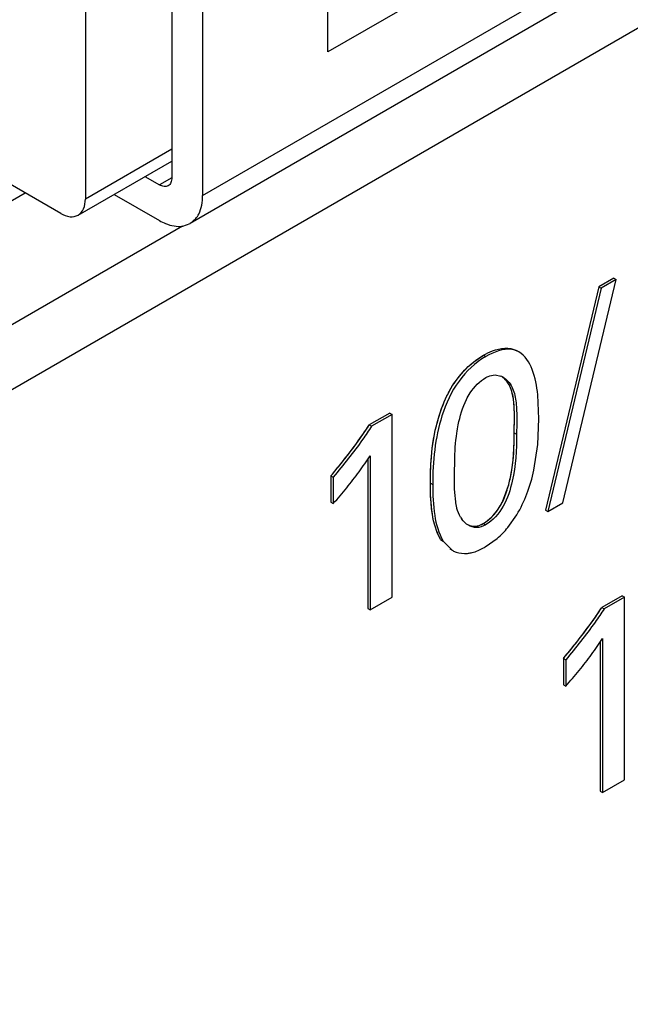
# Model space of a CAD drawing. Header units: inches. Extents: x 0 to 34, y 0 to 22.
# Tile 93 of 139: x 25.328 to 25.465, y 14.639 to 14.861. Entities that reach past the tile are written whole.
import ezdxf

# ---------------------------------------------------------------- set-up
doc = ezdxf.new("R2010")
doc.units = ezdxf.units.IN
doc.header["$LTSCALE"] = 1.87
doc.header["$MEASUREMENT"] = 0
doc.layers.get('0').update_dxf_attribs({"linetype": 'CONTINUOUS'})

msp = doc.modelspace()

# ---------------------------------------------------------------- linework, layer by layer
at = {"color": 7, "linetype": 'CONTINUOUS'}
for p, q in [((25.4951079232, 14.9101306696), (25.3971151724, 14.8535508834)), ((25.36885874, 14.8211637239), (25.510140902, 14.9027382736)), ((25.0657549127, 14.6272801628), (25.5323897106, 14.8967092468)), ((25.5058954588, 14.8956271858), (25.3660052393, 14.8148563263)), ((25.3971151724, 14.8535508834), (25.3971151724, 14.8824809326)), ((25.3618990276, 14.8701844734), (25.3618990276, 14.8251821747)), ((25.36885874, 14.8661660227), (25.36885874, 14.8211637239)), ((25.3424118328, 14.8637547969), (25.3424118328, 14.8203597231)), ((25.3368440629, 14.8171455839), (25.3020455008, 14.8372378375)), ((25.3618990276, 14.8316113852), (25.3424118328, 14.8203597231)), ((25.340781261, 14.8167554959), (25.3618990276, 14.8289486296)), ((25.3558537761, 14.8254581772), (25.3591151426, 14.8235751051)), ((25.361898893, 14.8251824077), (25.3591151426, 14.8235751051)), ((25.2296644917, 14.7645384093), (25.3288104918, 14.8217840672)), ((25.3488947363, 14.8214401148), (25.3591151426, 14.8155389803)), ((25.2211009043, 14.7316728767), (25.3643375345, 14.8143759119)), ((25.3643768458, 14.8142824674), (25.3660048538, 14.814856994)), ((25.3660048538, 14.814856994), (25.3673162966, 14.8159796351)), ((25.4582108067, 14.8006139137), (25.4461457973, 14.7502591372)), ((25.450079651, 14.7519196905), (25.462086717, 14.8022410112)), ((25.4615577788, 14.8025464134), (25.4582108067, 14.8006139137)), ((25.4582108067, 14.8006139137), (25.4587397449, 14.8003085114)), ((25.462086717, 14.8022410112), (25.4587397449, 14.8003085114)), ((25.4615577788, 14.8025464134), (25.462086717, 14.8022410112)), ((25.4587397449, 14.8003085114), (25.4466747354, 14.7499537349)), ((25.430025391, 14.7836912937), (25.4321725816, 14.7851692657)), ((25.4321725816, 14.7851692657), (25.4327015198, 14.7848638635)), ((25.4401843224, 14.7859052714), (25.4396553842, 14.7862106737)), ((25.4347941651, 14.7807199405), (25.4360896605, 14.7804721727)), ((25.4446604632, 14.770817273), (25.4444314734, 14.776274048)), ((25.4110340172, 14.7721340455), (25.4064397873, 14.7694813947)), ((25.4115629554, 14.7718286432), (25.4069687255, 14.7691759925)), ((25.4110340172, 14.7721340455), (25.4115629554, 14.7718286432)), ((25.4115629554, 14.7306331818), (25.4115629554, 14.7718286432)), ((25.4444389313, 14.7650423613), (25.4446604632, 14.770817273)), ((25.4064397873, 14.7694813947), (25.4069687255, 14.7691759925)), ((25.4391346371, 14.7676943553), (25.4396635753, 14.7673889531)), ((25.4435721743, 14.7592902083), (25.4444389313, 14.7650423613)), ((25.4060852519, 14.7617145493), (25.4060852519, 14.728081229)), ((25.40661419, 14.7624814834), (25.40661419, 14.7277758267)), ((25.4256906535, 14.7550105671), (25.4256903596, 14.7592109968)), ((25.3977796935, 14.7579913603), (25.3983086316, 14.7576859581)), ((25.3977796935, 14.7579913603), (25.3977796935, 14.7520333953)), ((25.3983086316, 14.7576859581), (25.3983086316, 14.751727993)), ((25.4202126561, 14.7563596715), (25.4207415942, 14.7560542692)), ((25.4260311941, 14.7513941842), (25.4256906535, 14.7550105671)), ((25.4364482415, 14.7520886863), (25.4377668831, 14.7556105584)), ((25.3977796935, 14.7520333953), (25.3983086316, 14.751727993)), ((25.4466747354, 14.7499537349), (25.450079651, 14.7519196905)), ((25.4461457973, 14.7502591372), (25.4466747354, 14.7499537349)), ((25.437688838, 14.7463459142), (25.4397116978, 14.7492117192)), ((25.4321244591, 14.7472243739), (25.4326533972, 14.7469189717)), ((25.4225333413, 14.74359168), (25.4230622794, 14.7432862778)), ((25.4230622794, 14.7432862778), (25.4250929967, 14.7412139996)), ((25.4325954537, 14.7419458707), (25.4352859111, 14.7438839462)), ((25.4245642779, 14.7415186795), (25.4250927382, 14.7412135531)), ((25.40661419, 14.7277758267), (25.4115629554, 14.7306331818)), ((25.4634669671, 14.7309581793), (25.4588825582, 14.728311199)), ((25.4639959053, 14.730652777), (25.4594114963, 14.7280057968)), ((25.4634669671, 14.7309581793), (25.4639959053, 14.730652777)), ((25.4639959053, 14.6894682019), (25.4639959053, 14.730652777)), ((25.4060852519, 14.728081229), (25.40661419, 14.7277758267)), ((25.4588825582, 14.728311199), (25.4594114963, 14.7280057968)), ((25.4590471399, 14.7213059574), (25.4590471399, 14.6866108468)), ((25.4585182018, 14.7205406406), (25.4585182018, 14.6869162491)), ((25.4502214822, 14.7168209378), (25.4507504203, 14.7165155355)), ((25.4502214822, 14.7168209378), (25.4502214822, 14.7108741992)), ((25.4507504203, 14.7165155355), (25.4507504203, 14.7105687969)), ((25.4502214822, 14.7108741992), (25.4507504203, 14.7105687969)), ((25.4590471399, 14.6866108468), (25.4639959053, 14.6894682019)), ((25.4585182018, 14.6869162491), (25.4590471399, 14.6866108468))]:
    msp.add_line(p, q, dxfattribs=at)
at = {"color": 40, "linetype": 'CONTINUOUS'}
for p, q in [((25.4306837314, 14.7841948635), (25.4321725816, 14.7851692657)), ((25.4225333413, 14.74359168), (25.4217966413, 14.7450913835))]:
    msp.add_line(p, q, dxfattribs=at)
at = {"color": 7, "linetype": 'CONTINUOUS'}
for centre, radius, start, end in [((25.4346586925, 14.7768471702), 0.0038972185, 59.9395302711, 68.4583944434), ((25.2961077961, 14.8443618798), 0.1334055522, 319.6520196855, 321.7918547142), ((25.3434302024, 14.8033946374), 0.0752735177, 323.7376225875, 327.0759705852), ((25.3333869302, 14.8107613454), 0.087728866, 320.7692787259, 323.7379703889), ((25.320832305, 14.8210101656), 0.10393556, 318.1957500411, 320.7700031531), ((25.4321115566, 14.7516829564), 0.0059288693, 210.7045746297, 215.6482123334), ((25.4214621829, 14.7597797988), 0.0210659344, 311.0116474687, 320.3789844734), ((25.4277706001, 14.7458520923), 0.0053560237, 240.0018589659, 244.1407019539), ((25.4244295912, 14.7560827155), 0.0163257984, 298.5371848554, 300.0120096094), ((25.3951201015, 14.7628255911), 0.076226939, 323.703602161, 326.9968924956), ((25.3449541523, 14.8058884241), 0.1378920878, 319.7651863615, 321.833428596), ((25.384942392, 14.7703005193), 0.0888546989, 320.7769555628, 323.7037880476), ((25.3721290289, 14.7807581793), 0.1053938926, 318.2430614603, 320.7774812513)]:
    msp.add_arc(centre, radius, start, end, dxfattribs=at)
at = {"color": 40, "linetype": 'CONTINUOUS'}
for centre, radius, start, end in [((25.2908380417, 14.8487732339), 0.1402778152, 319.6723513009, 319.998340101), ((25.4345977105, 14.750371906), 0.0138474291, 200.9881094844, 202.4164590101), ((25.3397830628, 14.8102013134), 0.1446255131, 319.7840609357, 320.1247469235)]:
    msp.add_arc(centre, radius, start, end, dxfattribs=at)
at = {"color": 7, "linetype": 'CONTINUOUS'}
for points, knots in [([(25.3618990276, 14.8251821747), (25.3618990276, 14.8248062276), (25.3618077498, 14.8241076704), (25.3613492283, 14.8235334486), (25.361083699, 14.823380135)], [0, 0, 0, 0, 0.550790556, 1, 1, 1, 1]), ([(25.361083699, 14.823380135), (25.3608181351, 14.8232268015), (25.3600914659, 14.8231168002), (25.3594407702, 14.8233870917), (25.3591151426, 14.8235751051)], [0, 0, 0, 0, 0.4492011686, 1, 1, 1, 1]), ([(25.3673162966, 14.8159796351), (25.3675737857, 14.816294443), (25.3685634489, 14.8178443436), (25.36885874, 14.8197462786), (25.36885874, 14.8211637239)], [0, 0, 0, 0, 0.2229536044, 1, 1, 1, 1]), ([(25.3407810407, 14.8167558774), (25.3413120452, 14.8170624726), (25.3422296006, 14.8182104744), (25.3424118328, 14.8196077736), (25.3424118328, 14.8203597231)], [0, 0, 0, 0, 0.4491658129, 1, 1, 1, 1]), ([(25.3368440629, 14.8171455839), (25.337495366, 14.8167695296), (25.3387967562, 14.816228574), (25.3402499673, 14.8164492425), (25.3407810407, 14.8167558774)], [0, 0, 0, 0, 0.5508424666, 1, 1, 1, 1]), ([(25.3591151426, 14.8155389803), (25.359560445, 14.8152818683), (25.3611799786, 14.8144669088), (25.3630869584, 14.8140716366), (25.3643768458, 14.8142824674)], [0, 0, 0, 0, 0.2823403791, 1, 1, 1, 1]), ([(25.4321725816, 14.7851692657), (25.4328277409, 14.7855475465), (25.4350747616, 14.7866807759), (25.4380854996, 14.7871171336), (25.4396554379, 14.7862106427)], [0, 0, 0, 0, 0.2944390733, 1, 1, 1, 1]), ([(25.440184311, 14.785905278), (25.4397003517, 14.7861847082), (25.4371598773, 14.7870108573), (25.4344643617, 14.7858817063), (25.4327015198, 14.7848638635)], [0, 0, 0, 0, 0.215398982, 1, 1, 1, 1]), ([(25.4444314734, 14.776274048), (25.4442368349, 14.7782145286), (25.4436490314, 14.7817359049), (25.4416063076, 14.7850842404), (25.440184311, 14.785905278)], [0, 0, 0, 0, 0.5429001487, 1, 1, 1, 1]), ([(25.4327015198, 14.7848638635), (25.4303414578, 14.7835011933), (25.4260829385, 14.779486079), (25.4215234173, 14.7694776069), (25.4207415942, 14.7612402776), (25.4207415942, 14.7560542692)], [0, 0, 0, 0, 0.2515767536, 0.5212553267, 1, 1, 1, 1]), ([(25.4243754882, 14.7768433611), (25.4247329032, 14.7775169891), (25.4262488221, 14.7800745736), (25.4283001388, 14.7823123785), (25.430025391, 14.7836912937)], [0, 0, 0, 0, 0.2566578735, 1, 1, 1, 1]), ([(25.4327486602, 14.7801294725), (25.4329191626, 14.7802279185), (25.4335557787, 14.7805514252), (25.4342767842, 14.7807194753), (25.4347941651, 14.7807199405)], [0, 0, 0, 0, 0.2756439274, 1, 1, 1, 1]), ([(25.428340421, 14.7751789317), (25.428601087, 14.7757019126), (25.4297197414, 14.7776215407), (25.4313274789, 14.7793089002), (25.4327486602, 14.7801294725)], [0, 0, 0, 0, 0.2625775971, 1, 1, 1, 1]), ([(25.4391346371, 14.7676943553), (25.4391346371, 14.7689424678), (25.4392006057, 14.7713942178), (25.4390964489, 14.7749237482), (25.4384145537, 14.7781364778), (25.4371032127, 14.7798589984), (25.4362981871, 14.7803917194)], [0, 0, 0, 0, 0.2778124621, 0.5458807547, 0.785131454, 1, 1, 1, 1]), ([(25.4366108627, 14.7802202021), (25.4374598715, 14.779729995), (25.438873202, 14.7780273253), (25.4396160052, 14.7747653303), (25.4397321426, 14.771168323), (25.4396635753, 14.7686650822), (25.4396635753, 14.7673889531)], [0, 0, 0, 0, 0.2142840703, 0.4526973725, 0.7210695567, 1, 1, 1, 1]), ([(25.4202126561, 14.7563596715), (25.4202126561, 14.7579717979), (25.4203843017, 14.7649451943), (25.4218513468, 14.7720860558), (25.4243754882, 14.7768433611)], [0, 0, 0, 0, 0.2303830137, 1, 1, 1, 1]), ([(25.4261842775, 14.767622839), (25.4262769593, 14.768241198), (25.4267372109, 14.7708203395), (25.4274489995, 14.7733904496), (25.428340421, 14.7751789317)], [0, 0, 0, 0, 0.2383246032, 1, 1, 1, 1]), ([(25.4069687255, 14.7691759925), (25.4063150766, 14.7681558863), (25.4035956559, 14.7642010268), (25.4006295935, 14.7604201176), (25.3983086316, 14.7576859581)], [0, 0, 0, 0, 0.2525137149, 1, 1, 1, 1]), ([(25.4256903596, 14.7592109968), (25.4256903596, 14.7598931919), (25.4257037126, 14.762702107), (25.4258688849, 14.7655185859), (25.4261842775, 14.767622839)], [0, 0, 0, 0, 0.2427781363, 1, 1, 1, 1]), ([(25.4396635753, 14.7673889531), (25.4396635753, 14.7638465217), (25.4393171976, 14.7582561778), (25.4370581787, 14.751053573), (25.4343334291, 14.747889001), (25.4326533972, 14.7469189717)], [0, 0, 0, 0, 0.4732874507, 0.7408104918, 1, 1, 1, 1]), ([(25.4377668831, 14.7556105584), (25.4380609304, 14.7566567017), (25.438965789, 14.7606262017), (25.4391346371, 14.7647181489), (25.4391346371, 14.7676943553)], [0, 0, 0, 0, 0.2674655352, 1, 1, 1, 1]), ([(25.4225333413, 14.74359168), (25.4215155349, 14.7453447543), (25.420362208, 14.7496761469), (25.4202126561, 14.75402744), (25.4202126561, 14.7563596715)], [0, 0, 0, 0, 0.4650044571, 1, 1, 1, 1]), ([(25.4207415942, 14.7560542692), (25.4207415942, 14.7537220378), (25.4208911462, 14.7493707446), (25.422044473, 14.745039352), (25.4230622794, 14.7432862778)], [0, 0, 0, 0, 0.5349955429, 1, 1, 1, 1]), ([(25.4321244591, 14.7472243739), (25.4325571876, 14.7474742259), (25.4343290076, 14.7487691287), (25.4356937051, 14.7505808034), (25.4364482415, 14.7520886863)], [0, 0, 0, 0, 0.2286016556, 1, 1, 1, 1]), ([(25.4270138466, 14.7486556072), (25.4266468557, 14.7492729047), (25.4262960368, 14.7501977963), (25.4260803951, 14.7511449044), (25.4260311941, 14.7513941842)], [0, 0, 0, 0, 0.7386557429, 1, 1, 1, 1]), ([(25.4326533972, 14.7469189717), (25.4320368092, 14.7465629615), (25.4306931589, 14.746120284), (25.4293396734, 14.7465174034), (25.4288005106, 14.7468287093)], [0, 0, 0, 0, 0.533495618, 1, 1, 1, 1]), ([(25.4300530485, 14.7466351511), (25.4302195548, 14.7466338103), (25.4309429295, 14.7466794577), (25.431642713, 14.7469462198), (25.4321244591, 14.7472243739)], [0, 0, 0, 0, 0.2303726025, 1, 1, 1, 1]), ([(25.4254345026, 14.7410323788), (25.4261861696, 14.7406680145), (25.4273439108, 14.7404167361), (25.4284772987, 14.7404868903), (25.4287746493, 14.7405243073)], [0, 0, 0, 0, 0.7359554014, 1, 1, 1, 1]), ([(25.4287746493, 14.7405243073), (25.4290584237, 14.7405600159), (25.4302645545, 14.7407907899), (25.4314038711, 14.7412919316), (25.4322288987, 14.7417403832)], [0, 0, 0, 0, 0.2334711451, 1, 1, 1, 1]), ([(25.4594114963, 14.7280057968), (25.458755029, 14.726987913), (25.4560292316, 14.72303747), (25.4530663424, 14.7192545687), (25.4507504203, 14.7165155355)], [0, 0, 0, 0, 0.2524356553, 1, 1, 1, 1])]:
    msp.add_open_spline(points, degree=3, knots=knots, dxfattribs=at)
at = {"color": 40, "linetype": 'CONTINUOUS'}
for points, knots in [([(25.423945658, 14.7759949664), (25.4244081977, 14.7769511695), (25.4262111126, 14.7801708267), (25.4288170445, 14.7828305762), (25.4306837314, 14.7841948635)], [0, 0, 0, 0, 0.288962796, 1, 1, 1, 1]), ([(25.4391346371, 14.7676943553), (25.4391346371, 14.7717566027), (25.4395731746, 14.7770506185), (25.4369645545, 14.7799038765), (25.43649588, 14.7802528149)], [0, 0, 0, 0, 0.8428067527, 1, 1, 1, 1]), ([(25.4202126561, 14.7563596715), (25.4202126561, 14.7608254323), (25.4206139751, 14.7672286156), (25.4230976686, 14.7742419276), (25.423945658, 14.7759949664)], [0, 0, 0, 0, 0.7376565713, 1, 1, 1, 1]), ([(25.3982944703, 14.7586012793), (25.4005201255, 14.7612536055), (25.4033050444, 14.764832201), (25.4058831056, 14.7686126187), (25.4064397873, 14.7694813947)], [0, 0, 0, 0, 0.7751072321, 1, 1, 1, 1]), ([(25.4367420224, 14.7527105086), (25.4372200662, 14.753782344), (25.4377653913, 14.7554785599), (25.4381571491, 14.7571206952), (25.4382755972, 14.7576783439)], [0, 0, 0, 0, 0.6568385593, 1, 1, 1, 1]), ([(25.4321244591, 14.7472243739), (25.4334080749, 14.7479655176), (25.4352791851, 14.7498297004), (25.4364551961, 14.7520674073), (25.4367420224, 14.7527105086)], [0, 0, 0, 0, 0.7194129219, 1, 1, 1, 1]), ([(25.4507747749, 14.7174792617), (25.4529826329, 14.7201222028), (25.4557510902, 14.7236866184), (25.4583231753, 14.7274438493), (25.4588825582, 14.728311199)], [0, 0, 0, 0, 0.7739497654, 1, 1, 1, 1])]:
    msp.add_open_spline(points, degree=3, knots=knots, dxfattribs=at)
at = {"color": 7, "linetype": 'CONTINUOUS'}
for points in [[(25.4009337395, 14.7618478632), (25.4028733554, 14.7643138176), (25.4047471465, 14.7668398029), (25.4064397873, 14.7694813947)], [(25.4419771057, 14.7538905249), (25.44264826, 14.7556431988), (25.4431722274, 14.7574565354), (25.4435721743, 14.7592902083)], [(25.4397116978, 14.7492117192), (25.4406071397, 14.7506952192), (25.4413574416, 14.7522723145), (25.4419771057, 14.7538905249)], [(25.4288005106, 14.7468287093), (25.4282069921, 14.7471713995), (25.4276934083, 14.747670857), (25.4272936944, 14.7482275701)], [(25.4533673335, 14.7206780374), (25.4553062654, 14.7231466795), (25.4571812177, 14.72567319), (25.4588825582, 14.728311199)]]:
    msp.add_open_spline(points, degree=3, dxfattribs=at)
at = {"color": 40, "linetype": 'CONTINUOUS'}
for points in [[(25.4382755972, 14.7576783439), (25.4390257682, 14.7612101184), (25.4391346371, 14.7645064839), (25.4391346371, 14.7676943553)], [(25.4216689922, 14.7454121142), (25.4204964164, 14.7484680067), (25.4202126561, 14.7523904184), (25.4202126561, 14.7563596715)], [(25.4287155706, 14.7469134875), (25.4297149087, 14.7464945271), (25.4308873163, 14.7465100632), (25.4321244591, 14.7472243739)]]:
    msp.add_open_spline(points, degree=3, dxfattribs=at)

doc.saveas('drawing.dxf')
